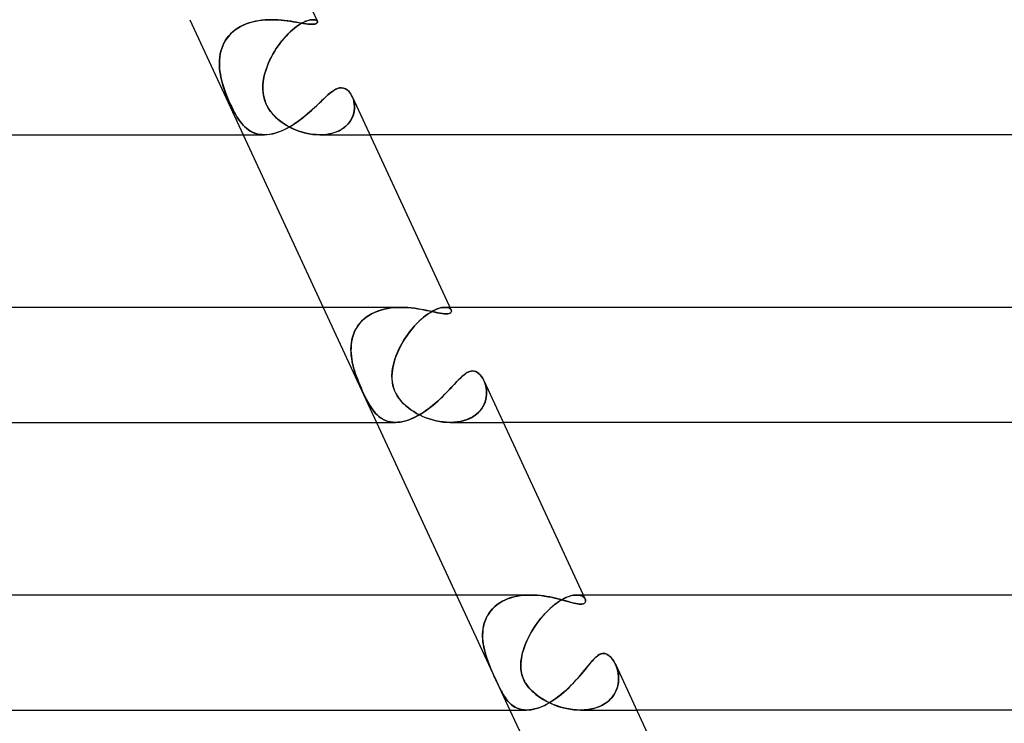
# Model space of a CAD drawing. Header units: millimetres. Extents: x -273 to 273, y -2 to 200.
# Tile 54 of 61: x 204 to 238, y 20 to 44. Entities that reach past the tile are written whole.
import ezdxf

# ---------------------------------------------------------------- set-up
doc = ezdxf.new("R2010")
doc.units = ezdxf.units.MM
doc.layers.add('HIDDEN', color=7, linetype='Continuous')
doc.layers.add('THICK', color=7, linetype='Continuous')

msp = doc.modelspace()

# ---------------------------------------------------------------- linework, layer by layer
at = {"layer": 'HIDDEN'}
for p, q in [((209.477, 44), (211.332, 40)), ((211.434, 43.852), (211.333, 43.809)), ((211.337, 43.811), (211.438, 43.853)), ((211.539, 43.889), (211.434, 43.852)), ((211.438, 43.853), (211.543, 43.89)), ((211.646, 43.92), (211.539, 43.889)), ((211.543, 43.89), (211.651, 43.921)), ((211.755, 43.946), (211.646, 43.92)), ((211.651, 43.921), (211.76, 43.947)), ((211.866, 43.966), (211.755, 43.946)), ((211.76, 43.947), (211.871, 43.967)), ((211.979, 43.982), (211.866, 43.966)), ((211.871, 43.967), (211.982, 43.982)), ((212.091, 43.992), (211.979, 43.982)), ((211.982, 43.982), (212.094, 43.992)), ((212.204, 43.998), (212.091, 43.992)), ((212.094, 43.992), (212.205, 43.998)), ((212.316, 44), (212.204, 43.998)), ((212.205, 43.998), (212.316, 44)), ((212.432, 43.998), (212.316, 44)), ((212.548, 43.992), (212.432, 43.998)), ((212.661, 43.984), (212.548, 43.992)), ((212.772, 43.972), (212.661, 43.984)), ((212.88, 43.959), (212.772, 43.972)), ((212.984, 43.944), (212.88, 43.959)), ((213.084, 43.928), (212.984, 43.944)), ((213.18, 43.912), (213.084, 43.928)), ((213.271, 43.897), (213.18, 43.912)), ((213.327, 43.851), (213.259, 43.808)), ((213.262, 43.81), (213.33, 43.853)), ((213.359, 43.882), (213.271, 43.897)), ((213.393, 43.888), (213.327, 43.851)), ((213.33, 43.853), (213.396, 43.89)), ((213.443, 43.868), (213.359, 43.882)), ((213.457, 43.92), (213.393, 43.888)), ((213.396, 43.89), (213.46, 43.921)), ((213.521, 43.857), (213.443, 43.868)), ((213.517, 43.946), (213.457, 43.92)), ((213.46, 43.921), (213.519, 43.947)), ((213.574, 43.966), (213.517, 43.946)), ((213.519, 43.947), (213.576, 43.967)), ((213.594, 43.848), (213.521, 43.857)), ((213.627, 43.981), (213.574, 43.966)), ((213.576, 43.967), (213.628, 43.982)), ((213.676, 43.992), (213.627, 43.981)), ((213.628, 43.982), (213.677, 43.992)), ((213.721, 43.998), (213.676, 43.992)), ((213.677, 43.992), (213.722, 43.998)), ((213.762, 44), (213.721, 43.998)), ((213.722, 43.998), (213.762, 44)), ((213.762, 44), (213.802, 43.998)), ((213.801, 43.998), (213.762, 44)), ((213.825, 43.85), (213.778, 43.843)), ((213.835, 43.992), (213.801, 43.998)), ((213.802, 43.998), (213.836, 43.992)), ((213.862, 43.861), (213.825, 43.85)), ((213.864, 43.983), (213.835, 43.992)), ((213.836, 43.992), (213.864, 43.982)), ((213.889, 43.875), (213.862, 43.861)), ((213.886, 43.97), (213.864, 43.983)), ((213.864, 43.982), (213.887, 43.97)), ((213.903, 43.956), (213.886, 43.97)), ((213.887, 43.97), (213.903, 43.956)), ((213.907, 43.891), (213.889, 43.875)), ((213.903, 43.956), (213.914, 43.941)), ((213.914, 43.941), (213.903, 43.956)), ((213.916, 43.907), (213.907, 43.891)), ((213.914, 43.941), (213.918, 43.924)), ((213.918, 43.924), (213.916, 43.907)), ((210.896, 43.507), (210.827, 43.431)), ((210.829, 43.434), (210.899, 43.51)), ((210.972, 43.578), (210.896, 43.507)), ((210.899, 43.51), (210.975, 43.581)), ((211.054, 43.644), (210.972, 43.578)), ((210.975, 43.581), (211.058, 43.647)), ((211.141, 43.704), (211.054, 43.644)), ((211.058, 43.647), (211.146, 43.707)), ((211.234, 43.759), (211.141, 43.704)), ((211.146, 43.707), (211.24, 43.762)), ((211.333, 43.809), (211.234, 43.759)), ((211.24, 43.762), (211.337, 43.811)), ((212.825, 43.433), (212.898, 43.508)), ((212.969, 43.577), (212.895, 43.506)), ((212.898, 43.508), (212.972, 43.58)), ((213.042, 43.643), (212.969, 43.577)), ((212.972, 43.58), (213.046, 43.646)), ((213.115, 43.703), (213.042, 43.643)), ((213.046, 43.646), (213.119, 43.707)), ((213.188, 43.759), (213.115, 43.703)), ((213.119, 43.707), (213.192, 43.761)), ((213.259, 43.808), (213.188, 43.759)), ((213.192, 43.761), (213.262, 43.81)), ((213.661, 43.842), (213.594, 43.848)), ((213.72, 43.84), (213.661, 43.842)), ((213.778, 43.843), (213.72, 43.84)), ((210.619, 43.09), (210.661, 43.181)), ((210.66, 43.179), (210.619, 43.089)), ((210.709, 43.266), (210.66, 43.179)), ((210.661, 43.181), (210.71, 43.269)), ((210.764, 43.35), (210.709, 43.266)), ((210.71, 43.269), (210.766, 43.354)), ((210.827, 43.431), (210.764, 43.35)), ((210.766, 43.354), (210.829, 43.434)), ((212.612, 43.178), (212.546, 43.088)), ((212.547, 43.089), (212.613, 43.179)), ((212.68, 43.265), (212.612, 43.178)), ((212.613, 43.179), (212.682, 43.268)), ((212.75, 43.349), (212.68, 43.265)), ((212.682, 43.268), (212.753, 43.352)), ((212.822, 43.429), (212.75, 43.349)), ((212.753, 43.352), (212.825, 43.433)), ((212.895, 43.506), (212.822, 43.429)), ((210.534, 42.803), (210.555, 42.901)), ((210.556, 42.901), (210.534, 42.804)), ((210.555, 42.901), (210.584, 42.996)), ((210.584, 42.996), (210.556, 42.901)), ((210.584, 42.996), (210.619, 43.09)), ((210.619, 43.089), (210.584, 42.996)), ((212.423, 42.9), (212.366, 42.803)), ((212.366, 42.802), (212.423, 42.899)), ((212.423, 42.899), (212.483, 42.995)), ((212.483, 42.995), (212.423, 42.9)), ((212.483, 42.995), (212.547, 43.089)), ((212.546, 43.088), (212.483, 42.995)), ((210.504, 42.502), (210.508, 42.603)), ((210.506, 42.401), (210.504, 42.502)), ((210.509, 42.607), (210.505, 42.506)), ((210.505, 42.506), (210.506, 42.405)), ((210.508, 42.603), (210.518, 42.703)), ((210.518, 42.706), (210.509, 42.607)), ((210.534, 42.804), (210.518, 42.706)), ((210.518, 42.703), (210.534, 42.803)), ((212.175, 42.4), (212.216, 42.501)), ((212.218, 42.505), (212.176, 42.404)), ((212.216, 42.501), (212.262, 42.602)), ((212.264, 42.606), (212.218, 42.505)), ((212.262, 42.602), (212.312, 42.702)), ((212.313, 42.705), (212.264, 42.606)), ((212.312, 42.702), (212.366, 42.802)), ((212.366, 42.803), (212.313, 42.705)), ((210.506, 42.405), (210.512, 42.303)), ((210.512, 42.3), (210.506, 42.401)), ((210.512, 42.303), (210.523, 42.202)), ((210.523, 42.199), (210.512, 42.3)), ((210.523, 42.202), (210.538, 42.101)), ((210.539, 42.099), (210.523, 42.199)), ((212.077, 42.099), (212.105, 42.199)), ((212.106, 42.202), (212.078, 42.101)), ((212.105, 42.199), (212.138, 42.299)), ((212.139, 42.303), (212.106, 42.202)), ((212.138, 42.299), (212.175, 42.4)), ((212.176, 42.404), (212.139, 42.303)), ((210.538, 42.101), (210.558, 42)), ((210.558, 42), (210.539, 42.099)), ((210.59, 41.863), (210.558, 42)), ((210.558, 42), (210.592, 41.855)), ((210.628, 41.726), (210.59, 41.863)), ((210.592, 41.855), (210.632, 41.713)), ((212.03, 41.855), (212.017, 41.712)), ((212.018, 41.73), (212.032, 41.865)), ((212.055, 42), (212.03, 41.855)), ((212.032, 41.865), (212.055, 42)), ((212.078, 42.101), (212.055, 42)), ((212.055, 42), (212.077, 42.099)), ((210.673, 41.588), (210.628, 41.726)), ((210.632, 41.713), (210.678, 41.572)), ((210.722, 41.45), (210.673, 41.588)), ((210.678, 41.572), (210.726, 41.439)), ((212.015, 41.595), (212.018, 41.73)), ((212.025, 41.459), (212.015, 41.595)), ((212.017, 41.712), (212.016, 41.572)), ((212.016, 41.572), (212.027, 41.438)), ((212.047, 41.324), (212.025, 41.459)), ((214.337, 41.432), (214.404, 41.486)), ((214.404, 41.486), (214.472, 41.534)), ((214.472, 41.534), (214.541, 41.575)), ((214.541, 41.575), (214.61, 41.606)), ((214.61, 41.606), (214.678, 41.626)), ((214.678, 41.626), (214.745, 41.632)), ((214.745, 41.632), (214.818, 41.624)), ((214.818, 41.624), (214.888, 41.598)), ((214.888, 41.598), (214.952, 41.557)), ((214.952, 41.557), (215.01, 41.504)), ((215.01, 41.504), (215.061, 41.44)), ((210.776, 41.313), (210.722, 41.45)), ((210.726, 41.439), (210.775, 41.315)), ((210.775, 41.315), (210.824, 41.199)), ((210.832, 41.18), (210.776, 41.313)), ((210.824, 41.199), (210.872, 41.091)), ((210.891, 41.05), (210.832, 41.18)), ((212.027, 41.438), (212.049, 41.314)), ((212.083, 41.193), (212.047, 41.324)), ((212.049, 41.314), (212.081, 41.199)), ((212.081, 41.199), (212.122, 41.09)), ((212.133, 41.065), (212.083, 41.193)), ((213.972, 41.094), (214.051, 41.17)), ((214.051, 41.17), (214.127, 41.243)), ((214.127, 41.243), (214.2, 41.311)), ((214.2, 41.311), (214.27, 41.374)), ((214.27, 41.374), (214.337, 41.432)), ((215.061, 41.44), (215.106, 41.368)), ((215.106, 41.368), (215.143, 41.288)), ((215.166, 41.224), (215.141, 41.293)), ((215.143, 41.288), (215.168, 41.216)), ((215.185, 41.152), (215.166, 41.224)), ((215.168, 41.216), (215.187, 41.142)), ((215.198, 41.076), (215.185, 41.152)), ((215.187, 41.142), (215.2, 41.064)), ((210.872, 41.091), (210.92, 40.989)), ((210.951, 40.925), (210.891, 41.05)), ((210.92, 40.989), (210.967, 40.892)), ((211.012, 40.806), (210.951, 40.925)), ((210.967, 40.892), (211.016, 40.799)), ((211.071, 40.699), (211.012, 40.806)), ((211.016, 40.799), (211.065, 40.711)), ((212.122, 41.09), (212.171, 40.988)), ((212.197, 40.941), (212.133, 41.065)), ((212.171, 40.988), (212.228, 40.891)), ((212.275, 40.823), (212.197, 40.941)), ((212.228, 40.891), (212.294, 40.798)), ((212.361, 40.716), (212.275, 40.823)), ((212.294, 40.798), (212.367, 40.71)), ((213.528, 40.69), (213.623, 40.771)), ((213.623, 40.771), (213.715, 40.853)), ((213.715, 40.853), (213.804, 40.935)), ((213.804, 40.935), (213.89, 41.016)), ((213.89, 41.016), (213.972, 41.094)), ((215.196, 40.824), (215.18, 40.743)), ((215.183, 40.757), (215.198, 40.838)), ((215.204, 40.905), (215.196, 40.824)), ((215.205, 40.998), (215.198, 41.076)), ((215.198, 40.838), (215.205, 40.918)), ((215.2, 41.064), (215.206, 40.985)), ((215.206, 40.985), (215.204, 40.905)), ((215.205, 40.918), (215.205, 40.998)), ((211.065, 40.711), (211.114, 40.627)), ((211.128, 40.605), (211.071, 40.699)), ((211.114, 40.627), (211.165, 40.547)), ((211.182, 40.523), (211.128, 40.605)), ((211.165, 40.547), (211.217, 40.473)), ((211.233, 40.452), (211.182, 40.523)), ((211.217, 40.473), (211.271, 40.403)), ((211.285, 40.387), (211.233, 40.452)), ((212.452, 40.62), (212.361, 40.716)), ((212.367, 40.71), (212.446, 40.626)), ((212.446, 40.626), (212.532, 40.547)), ((212.545, 40.536), (212.452, 40.62)), ((212.532, 40.547), (212.624, 40.472)), ((212.636, 40.463), (212.545, 40.536)), ((212.624, 40.472), (212.721, 40.402)), ((212.731, 40.396), (212.636, 40.463)), ((213.12, 40.383), (213.225, 40.455)), ((213.225, 40.455), (213.329, 40.531)), ((213.329, 40.531), (213.43, 40.61)), ((213.43, 40.61), (213.528, 40.69)), ((215.033, 40.435), (214.974, 40.365)), ((214.983, 40.375), (215.041, 40.446)), ((215.082, 40.509), (215.033, 40.435)), ((215.041, 40.446), (215.089, 40.52)), ((215.123, 40.585), (215.082, 40.509)), ((215.089, 40.52), (215.129, 40.597)), ((215.156, 40.663), (215.123, 40.585)), ((215.129, 40.597), (215.16, 40.677)), ((215.18, 40.743), (215.156, 40.663)), ((215.16, 40.677), (215.183, 40.757)), ((211.271, 40.403), (211.327, 40.338)), ((211.339, 40.325), (211.285, 40.387)), ((211.327, 40.338), (211.386, 40.278)), ((211.397, 40.268), (211.339, 40.325)), ((211.386, 40.278), (211.447, 40.224)), ((211.457, 40.215), (211.397, 40.268)), ((211.447, 40.224), (211.511, 40.174)), ((211.52, 40.168), (211.457, 40.215)), ((211.511, 40.174), (211.579, 40.13)), ((211.587, 40.125), (211.52, 40.168)), ((211.579, 40.13), (211.65, 40.092)), ((211.658, 40.088), (211.587, 40.125)), ((211.65, 40.092), (211.726, 40.06)), ((211.732, 40.058), (211.658, 40.088)), ((212.47, 40.064), (212.577, 40.1)), ((212.577, 40.1), (212.685, 40.143)), ((212.685, 40.143), (212.794, 40.194)), ((212.721, 40.402), (212.823, 40.337)), ((212.83, 40.333), (212.731, 40.396)), ((212.794, 40.194), (212.904, 40.252)), ((212.823, 40.337), (212.929, 40.278)), ((212.935, 40.274), (212.83, 40.333)), ((212.904, 40.252), (213.013, 40.315)), ((212.929, 40.278), (213.038, 40.223)), ((213.043, 40.221), (212.935, 40.274)), ((213.013, 40.315), (213.12, 40.383)), ((213.038, 40.223), (213.151, 40.174)), ((213.156, 40.172), (213.043, 40.221)), ((213.151, 40.174), (213.267, 40.13)), ((213.272, 40.128), (213.156, 40.172)), ((213.267, 40.13), (213.386, 40.092)), ((213.39, 40.091), (213.272, 40.128)), ((213.386, 40.092), (213.507, 40.06)), ((213.511, 40.059), (213.39, 40.091)), ((214.559, 40.094), (214.455, 40.06)), ((214.464, 40.062), (214.569, 40.098)), ((214.657, 40.136), (214.559, 40.094)), ((214.569, 40.098), (214.667, 40.14)), ((214.748, 40.184), (214.657, 40.136)), ((214.667, 40.14), (214.758, 40.19)), ((214.832, 40.238), (214.748, 40.184)), ((214.758, 40.19), (214.842, 40.246)), ((214.907, 40.299), (214.832, 40.238)), ((214.842, 40.246), (214.917, 40.308)), ((214.974, 40.365), (214.907, 40.299)), ((214.917, 40.308), (214.983, 40.375)), ((211.726, 40.06), (211.805, 40.034)), ((211.809, 40.033), (211.732, 40.058)), ((211.805, 40.034), (211.888, 40.015)), ((211.89, 40.015), (211.809, 40.033)), ((211.888, 40.015), (211.976, 40.004)), ((211.975, 40.004), (211.89, 40.015)), ((212.064, 40), (211.975, 40.004)), ((211.976, 40.004), (212.066, 40)), ((212.066, 40), (212.162, 40.004)), ((212.162, 40.004), (212.261, 40.016)), ((212.261, 40.016), (212.364, 40.036)), ((212.364, 40.036), (212.47, 40.064)), ((213.507, 40.06), (213.63, 40.034)), ((213.632, 40.034), (213.511, 40.059)), ((213.63, 40.034), (213.753, 40.015)), ((213.754, 40.015), (213.632, 40.034)), ((213.753, 40.015), (213.877, 40.004)), ((213.875, 40.004), (213.754, 40.015)), ((213.996, 40), (213.875, 40.004)), ((213.877, 40.004), (213.999, 40)), ((214.116, 40.003), (213.996, 40)), ((213.999, 40), (214.12, 40.004)), ((214.003, 40), (215.742, 40)), ((214.232, 40.014), (214.116, 40.003)), ((214.12, 40.004), (214.238, 40.015)), ((214.346, 40.033), (214.232, 40.014)), ((214.238, 40.015), (214.353, 40.035)), ((214.455, 40.06), (214.346, 40.033)), ((214.353, 40.035), (214.464, 40.062)), ((214.116, 34), (215.972, 30)), ((216.232, 33.935), (216.119, 33.905)), ((216.122, 33.906), (216.235, 33.936)), ((216.347, 33.96), (216.232, 33.935)), ((216.235, 33.936), (216.35, 33.96)), ((216.464, 33.978), (216.347, 33.96)), ((216.35, 33.96), (216.467, 33.978)), ((216.582, 33.99), (216.464, 33.978)), ((216.467, 33.978), (216.585, 33.991)), ((216.701, 33.998), (216.582, 33.99)), ((216.585, 33.991), (216.703, 33.998)), ((216.821, 34), (216.701, 33.998)), ((216.703, 33.998), (216.821, 34)), ((216.941, 33.997), (216.821, 34)), ((217.061, 33.991), (216.941, 33.997)), ((217.179, 33.98), (217.061, 33.991)), ((217.296, 33.967), (217.179, 33.98)), ((217.411, 33.95), (217.296, 33.967)), ((217.523, 33.931), (217.411, 33.95)), ((217.631, 33.911), (217.523, 33.931)), ((218.061, 33.935), (217.992, 33.905)), ((217.993, 33.906), (218.062, 33.936)), ((218.126, 33.96), (218.061, 33.935)), ((218.062, 33.936), (218.128, 33.96)), ((218.189, 33.978), (218.126, 33.96)), ((218.128, 33.96), (218.19, 33.978)), ((218.247, 33.99), (218.189, 33.978)), ((218.19, 33.978), (218.248, 33.991)), ((218.301, 33.998), (218.247, 33.99)), ((218.248, 33.991), (218.302, 33.998)), ((218.351, 34), (218.301, 33.998)), ((218.302, 33.998), (218.351, 34)), ((218.526, 34), (218.35, 34)), ((218.351, 34), (218.4, 33.997)), ((218.406, 33.996), (218.351, 34)), ((218.4, 33.997), (218.443, 33.99)), ((218.454, 33.987), (218.406, 33.996)), ((218.443, 33.99), (218.481, 33.978)), ((218.495, 33.972), (218.454, 33.987)), ((218.481, 33.978), (218.512, 33.963)), ((218.528, 33.953), (218.495, 33.972)), ((218.512, 33.963), (218.537, 33.945)), ((218.553, 33.93), (218.528, 33.953)), ((218.537, 33.945), (218.557, 33.926)), ((218.57, 33.905), (218.553, 33.93)), ((218.557, 33.926), (218.57, 33.905)), ((215.447, 33.509), (215.525, 33.585)), ((215.53, 33.589), (215.453, 33.515)), ((215.525, 33.585), (215.611, 33.654)), ((215.614, 33.657), (215.53, 33.589)), ((215.611, 33.654), (215.702, 33.718)), ((215.705, 33.719), (215.614, 33.657)), ((215.702, 33.718), (215.8, 33.775)), ((215.801, 33.775), (215.705, 33.719)), ((215.8, 33.775), (215.904, 33.825)), ((215.902, 33.825), (215.801, 33.775)), ((216.009, 33.868), (215.902, 33.825)), ((215.904, 33.825), (216.011, 33.869)), ((216.119, 33.905), (216.009, 33.868)), ((216.011, 33.869), (216.122, 33.906)), ((217.444, 33.509), (217.525, 33.585)), ((217.53, 33.589), (217.451, 33.515)), ((217.525, 33.585), (217.607, 33.654)), ((217.61, 33.657), (217.53, 33.589)), ((217.607, 33.654), (217.687, 33.718)), ((217.689, 33.719), (217.61, 33.657)), ((217.735, 33.89), (217.631, 33.911)), ((217.687, 33.718), (217.767, 33.775)), ((217.767, 33.775), (217.689, 33.719)), ((217.834, 33.868), (217.735, 33.89)), ((217.767, 33.775), (217.845, 33.825)), ((217.844, 33.825), (217.767, 33.775)), ((217.929, 33.848), (217.834, 33.868)), ((217.919, 33.868), (217.844, 33.825)), ((217.845, 33.825), (217.921, 33.869)), ((217.992, 33.905), (217.919, 33.868)), ((217.921, 33.869), (217.993, 33.906)), ((218.018, 33.828), (217.929, 33.848)), ((218.104, 33.81), (218.018, 33.828)), ((218.185, 33.795), (218.104, 33.81)), ((218.261, 33.783), (218.185, 33.795)), ((218.33, 33.775), (218.261, 33.783)), ((218.391, 33.772), (218.33, 33.775)), ((218.45, 33.776), (218.391, 33.772)), ((218.497, 33.786), (218.45, 33.776)), ((218.532, 33.801), (218.497, 33.786)), ((218.556, 33.819), (218.532, 33.801)), ((218.571, 33.84), (218.556, 33.819)), ((218.57, 33.905), (218.577, 33.883)), ((218.577, 33.862), (218.571, 33.84)), ((218.577, 33.883), (218.577, 33.862)), ((215.209, 33.159), (215.257, 33.252)), ((215.266, 33.269), (215.219, 33.179)), ((215.257, 33.252), (215.312, 33.342)), ((215.321, 33.355), (215.266, 33.269)), ((215.312, 33.342), (215.375, 33.428)), ((215.383, 33.437), (215.321, 33.355)), ((215.375, 33.428), (215.447, 33.509)), ((215.453, 33.515), (215.383, 33.437)), ((217.132, 33.159), (217.207, 33.252)), ((217.221, 33.269), (217.148, 33.179)), ((217.207, 33.252), (217.284, 33.342)), ((217.295, 33.355), (217.221, 33.269)), ((217.284, 33.342), (217.363, 33.428)), ((217.372, 33.437), (217.295, 33.355)), ((217.363, 33.428), (217.444, 33.509)), ((217.451, 33.515), (217.372, 33.437)), ((215.121, 32.895), (215.102, 32.797)), ((215.113, 32.86), (215.138, 32.962)), ((215.146, 32.992), (215.121, 32.895)), ((215.138, 32.962), (215.17, 33.062)), ((215.179, 33.086), (215.146, 32.992)), ((215.17, 33.062), (215.209, 33.159)), ((215.219, 33.179), (215.179, 33.086)), ((216.948, 32.895), (216.888, 32.797)), ((216.926, 32.86), (216.991, 32.962)), ((217.011, 32.992), (216.948, 32.895)), ((216.991, 32.962), (217.06, 33.062)), ((217.078, 33.086), (217.011, 32.992)), ((217.06, 33.062), (217.132, 33.159)), ((217.148, 33.179), (217.078, 33.086)), ((215.082, 32.543), (215.085, 32.65)), ((215.083, 32.597), (215.082, 32.496)), ((215.089, 32.697), (215.083, 32.597)), ((215.085, 32.65), (215.096, 32.756)), ((215.102, 32.797), (215.089, 32.697)), ((215.096, 32.756), (215.113, 32.86)), ((216.779, 32.597), (216.73, 32.496)), ((216.752, 32.543), (216.806, 32.65)), ((216.831, 32.697), (216.779, 32.597)), ((216.806, 32.65), (216.864, 32.756)), ((216.888, 32.797), (216.831, 32.697)), ((216.864, 32.756), (216.926, 32.86)), ((215.084, 32.435), (215.082, 32.543)), ((215.082, 32.496), (215.086, 32.395)), ((215.093, 32.326), (215.084, 32.435)), ((215.086, 32.395), (215.096, 32.295)), ((215.107, 32.217), (215.093, 32.326)), ((215.096, 32.295), (215.11, 32.196)), ((215.126, 32.108), (215.107, 32.217)), ((216.586, 32.108), (216.62, 32.217)), ((216.647, 32.295), (216.612, 32.196)), ((216.62, 32.217), (216.659, 32.326)), ((216.686, 32.395), (216.647, 32.295)), ((216.659, 32.326), (216.703, 32.435)), ((216.73, 32.496), (216.686, 32.395)), ((216.703, 32.435), (216.752, 32.543)), ((215.11, 32.196), (215.128, 32.097)), ((215.149, 32), (215.126, 32.108)), ((215.128, 32.097), (215.149, 32)), ((215.183, 31.872), (215.149, 32)), ((215.149, 32), (215.174, 31.903)), ((215.174, 31.903), (215.202, 31.808)), ((215.221, 31.746), (215.183, 31.872)), ((216.515, 31.746), (216.532, 31.872)), ((216.537, 31.903), (216.522, 31.808)), ((216.532, 31.872), (216.557, 32)), ((216.557, 32), (216.537, 31.903)), ((216.557, 32), (216.586, 32.108)), ((216.583, 32.097), (216.557, 32)), ((216.612, 32.196), (216.583, 32.097)), ((215.202, 31.808), (215.232, 31.713)), ((215.263, 31.622), (215.221, 31.746)), ((215.232, 31.713), (215.266, 31.614)), ((215.308, 31.502), (215.263, 31.622)), ((215.266, 31.614), (215.304, 31.514)), ((216.507, 31.622), (216.515, 31.746)), ((216.512, 31.713), (216.507, 31.614)), ((216.51, 31.503), (216.507, 31.622)), ((216.507, 31.614), (216.509, 31.514)), ((216.522, 31.808), (216.512, 31.713)), ((218.828, 31.482), (218.886, 31.54)), ((218.886, 31.54), (218.942, 31.593)), ((218.942, 31.593), (218.996, 31.641)), ((218.996, 31.641), (219.05, 31.683)), ((219.05, 31.683), (219.103, 31.72)), ((219.103, 31.72), (219.155, 31.749)), ((219.155, 31.749), (219.208, 31.771)), ((219.208, 31.771), (219.26, 31.785)), ((219.26, 31.785), (219.311, 31.789)), ((219.311, 31.789), (219.382, 31.78)), ((219.382, 31.78), (219.449, 31.755)), ((219.449, 31.755), (219.512, 31.714)), ((219.512, 31.714), (219.569, 31.662)), ((219.569, 31.662), (219.621, 31.599)), ((219.621, 31.599), (219.668, 31.528)), ((219.668, 31.528), (219.708, 31.451)), ((215.304, 31.514), (215.344, 31.411)), ((215.353, 31.39), (215.308, 31.502)), ((215.344, 31.411), (215.387, 31.308)), ((215.397, 31.283), (215.353, 31.39)), ((215.387, 31.308), (215.432, 31.204)), ((215.442, 31.182), (215.397, 31.283)), ((215.432, 31.204), (215.477, 31.103)), ((215.486, 31.085), (215.442, 31.182)), ((216.509, 31.514), (216.518, 31.411)), ((216.521, 31.39), (216.51, 31.503)), ((216.518, 31.411), (216.536, 31.308)), ((216.542, 31.283), (216.521, 31.39)), ((216.536, 31.308), (216.564, 31.204)), ((216.57, 31.182), (216.542, 31.283)), ((216.564, 31.204), (216.6, 31.103)), ((216.607, 31.085), (216.57, 31.182)), ((218.501, 31.136), (218.572, 31.211)), ((218.572, 31.211), (218.64, 31.284)), ((218.64, 31.284), (218.705, 31.353)), ((218.705, 31.353), (218.768, 31.42)), ((218.768, 31.42), (218.828, 31.482)), ((219.708, 31.451), (219.738, 31.379)), ((219.75, 31.343), (219.725, 31.412)), ((219.738, 31.379), (219.762, 31.303)), ((219.771, 31.27), (219.75, 31.343)), ((219.762, 31.303), (219.781, 31.223)), ((219.787, 31.194), (219.771, 31.27)), ((219.781, 31.223), (219.794, 31.141)), ((219.797, 31.116), (219.787, 31.194)), ((215.477, 31.103), (215.522, 31.006)), ((215.529, 30.991), (215.486, 31.085)), ((215.522, 31.006), (215.568, 30.912)), ((215.573, 30.901), (215.529, 30.991)), ((215.568, 30.912), (215.613, 30.82)), ((215.616, 30.814), (215.573, 30.901)), ((216.6, 31.103), (216.645, 31.006)), ((216.653, 30.992), (216.607, 31.085)), ((216.645, 31.006), (216.699, 30.912)), ((216.706, 30.902), (216.653, 30.992)), ((216.699, 30.912), (216.763, 30.82)), ((216.767, 30.815), (216.706, 30.902)), ((218.194, 30.828), (218.275, 30.905)), ((218.275, 30.905), (218.353, 30.983)), ((218.353, 30.983), (218.428, 31.06)), ((218.428, 31.06), (218.501, 31.136)), ((219.791, 30.882), (219.774, 30.794)), ((219.774, 30.795), (219.79, 30.876)), ((219.79, 30.876), (219.799, 30.956)), ((219.8, 30.969), (219.791, 30.882)), ((219.794, 31.141), (219.801, 31.056)), ((219.801, 31.036), (219.797, 31.116)), ((219.799, 30.956), (219.801, 31.036)), ((219.801, 31.056), (219.8, 30.969)), ((215.613, 30.82), (215.659, 30.733)), ((215.66, 30.731), (215.616, 30.814)), ((215.659, 30.733), (215.704, 30.652)), ((215.705, 30.651), (215.66, 30.731)), ((215.704, 30.652), (215.749, 30.575)), ((215.749, 30.575), (215.705, 30.651)), ((215.795, 30.503), (215.749, 30.575)), ((215.749, 30.575), (215.794, 30.504)), ((215.794, 30.504), (215.841, 30.437)), ((215.842, 30.436), (215.795, 30.503)), ((216.763, 30.82), (216.833, 30.733)), ((216.836, 30.731), (216.767, 30.815)), ((216.833, 30.733), (216.91, 30.652)), ((216.911, 30.651), (216.836, 30.731)), ((216.91, 30.652), (216.992, 30.575)), ((216.993, 30.575), (216.911, 30.651)), ((216.992, 30.575), (217.079, 30.504)), ((217.079, 30.504), (216.993, 30.575)), ((217.17, 30.436), (217.079, 30.504)), ((217.079, 30.504), (217.169, 30.437)), ((217.754, 30.456), (217.846, 30.527)), ((217.846, 30.527), (217.937, 30.599)), ((217.937, 30.599), (218.025, 30.674)), ((218.025, 30.674), (218.111, 30.75)), ((218.111, 30.75), (218.194, 30.828)), ((219.671, 30.541), (219.619, 30.461)), ((219.637, 30.487), (219.683, 30.561)), ((219.714, 30.623), (219.671, 30.541)), ((219.683, 30.561), (219.721, 30.637)), ((219.749, 30.707), (219.714, 30.623)), ((219.721, 30.637), (219.751, 30.716)), ((219.774, 30.794), (219.749, 30.707)), ((219.751, 30.716), (219.774, 30.795)), ((215.841, 30.437), (215.889, 30.374)), ((215.89, 30.373), (215.842, 30.436)), ((215.889, 30.374), (215.94, 30.314)), ((215.939, 30.315), (215.89, 30.373)), ((215.992, 30.261), (215.939, 30.315)), ((215.94, 30.314), (215.994, 30.259)), ((216.048, 30.21), (215.992, 30.261)), ((215.994, 30.259), (216.051, 30.208)), ((216.107, 30.164), (216.048, 30.21)), ((216.051, 30.208), (216.111, 30.161)), ((216.169, 30.123), (216.107, 30.164)), ((216.111, 30.161), (216.174, 30.12)), ((217.169, 30.437), (217.265, 30.374)), ((217.266, 30.374), (217.17, 30.436)), ((217.173, 30.12), (217.271, 30.163)), ((217.265, 30.374), (217.366, 30.314)), ((217.364, 30.315), (217.266, 30.374)), ((217.271, 30.163), (217.368, 30.212)), ((217.468, 30.261), (217.364, 30.315)), ((217.366, 30.314), (217.472, 30.259)), ((217.368, 30.212), (217.465, 30.266)), ((217.465, 30.266), (217.563, 30.325)), ((217.575, 30.211), (217.468, 30.261)), ((217.472, 30.259), (217.582, 30.208)), ((217.563, 30.325), (217.659, 30.389)), ((217.687, 30.165), (217.575, 30.211)), ((217.582, 30.208), (217.695, 30.161)), ((217.659, 30.389), (217.754, 30.456)), ((217.802, 30.123), (217.687, 30.165)), ((217.695, 30.161), (217.812, 30.12)), ((219.193, 30.129), (219.286, 30.175)), ((219.318, 30.194), (219.222, 30.142)), ((219.286, 30.175), (219.371, 30.227)), ((219.406, 30.252), (219.318, 30.194)), ((219.371, 30.227), (219.449, 30.285)), ((219.485, 30.316), (219.406, 30.252)), ((219.449, 30.285), (219.52, 30.348)), ((219.556, 30.386), (219.485, 30.316)), ((219.52, 30.348), (219.583, 30.416)), ((219.619, 30.461), (219.556, 30.386)), ((219.583, 30.416), (219.637, 30.487)), ((216.236, 30.087), (216.169, 30.123)), ((216.174, 30.12), (216.241, 30.084)), ((216.306, 30.057), (216.236, 30.087)), ((216.241, 30.084), (216.311, 30.055)), ((216.381, 30.032), (216.306, 30.057)), ((216.311, 30.055), (216.385, 30.031)), ((216.459, 30.015), (216.381, 30.032)), ((216.385, 30.031), (216.462, 30.014)), ((216.542, 30.004), (216.459, 30.015)), ((216.462, 30.014), (216.543, 30.004)), ((216.628, 30), (216.542, 30.004)), ((216.543, 30.004), (216.627, 30)), ((216.627, 30), (216.712, 30.003)), ((216.712, 30.003), (216.799, 30.013)), ((216.799, 30.013), (216.889, 30.029)), ((216.889, 30.029), (216.982, 30.053)), ((216.982, 30.053), (217.076, 30.083)), ((217.076, 30.083), (217.173, 30.12)), ((217.92, 30.087), (217.802, 30.123)), ((217.812, 30.12), (217.931, 30.084)), ((218.04, 30.057), (217.92, 30.087)), ((217.931, 30.084), (218.051, 30.055)), ((218.163, 30.033), (218.04, 30.057)), ((218.051, 30.055), (218.171, 30.031)), ((218.286, 30.015), (218.163, 30.033)), ((218.171, 30.031), (218.292, 30.014)), ((218.409, 30.004), (218.286, 30.015)), ((218.292, 30.014), (218.412, 30.004)), ((218.532, 30), (218.409, 30.004)), ((218.412, 30.004), (218.532, 30)), ((218.532, 30), (218.651, 30.003)), ((218.657, 30.004), (218.534, 30)), ((218.536, 30), (220.381, 30)), ((218.651, 30.003), (218.767, 30.014)), ((218.778, 30.015), (218.657, 30.004)), ((218.767, 30.014), (218.88, 30.032)), ((218.896, 30.035), (218.778, 30.015)), ((218.88, 30.032), (218.989, 30.057)), ((219.01, 30.063), (218.896, 30.035)), ((218.989, 30.057), (219.094, 30.089)), ((219.119, 30.098), (219.01, 30.063)), ((219.094, 30.089), (219.193, 30.129)), ((219.222, 30.142), (219.119, 30.098)), ((218.755, 24), (220.611, 20)), ((220.976, 23.977), (221.093, 23.99)), ((221.104, 23.991), (220.992, 23.979)), ((221.093, 23.99), (221.211, 23.998)), ((221.217, 23.998), (221.104, 23.991)), ((221.211, 23.998), (221.329, 24)), ((221.33, 24), (221.217, 23.998)), ((221.447, 23.998), (221.33, 24)), ((221.562, 23.991), (221.447, 23.998)), ((221.675, 23.98), (221.562, 23.991)), ((221.785, 23.967), (221.675, 23.98)), ((222.757, 23.977), (222.82, 23.99)), ((222.826, 23.991), (222.765, 23.979)), ((222.82, 23.99), (222.879, 23.998)), ((222.882, 23.998), (222.826, 23.991)), ((222.879, 23.998), (222.935, 24)), ((222.935, 24), (222.882, 23.998)), ((223.165, 24), (222.934, 24)), ((222.935, 24), (222.996, 23.996)), ((222.993, 23.997), (222.935, 24)), ((223.044, 23.988), (222.993, 23.997)), ((222.996, 23.996), (223.052, 23.986)), ((223.09, 23.975), (223.044, 23.988)), ((223.052, 23.986), (223.101, 23.97)), ((220.076, 23.588), (220.156, 23.655)), ((220.173, 23.668), (220.091, 23.601)), ((220.156, 23.655), (220.242, 23.716)), ((220.262, 23.729), (220.173, 23.668)), ((220.242, 23.716), (220.333, 23.771)), ((220.355, 23.783), (220.262, 23.729)), ((220.333, 23.771), (220.43, 23.821)), ((220.453, 23.831), (220.355, 23.783)), ((220.43, 23.821), (220.532, 23.864)), ((220.555, 23.873), (220.453, 23.831)), ((220.532, 23.864), (220.639, 23.902)), ((220.661, 23.909), (220.555, 23.873)), ((220.639, 23.902), (220.749, 23.933)), ((220.77, 23.938), (220.661, 23.909)), ((220.749, 23.933), (220.862, 23.958)), ((220.88, 23.961), (220.77, 23.938)), ((220.862, 23.958), (220.976, 23.977)), ((220.992, 23.979), (220.88, 23.961)), ((221.893, 23.95), (221.785, 23.967)), ((221.999, 23.931), (221.893, 23.95)), ((222.101, 23.91), (221.999, 23.931)), ((222.075, 23.588), (222.156, 23.655)), ((222.172, 23.668), (222.09, 23.601)), ((222.2, 23.888), (222.101, 23.91)), ((222.156, 23.655), (222.236, 23.716)), ((222.254, 23.729), (222.172, 23.668)), ((222.295, 23.864), (222.2, 23.888)), ((222.236, 23.716), (222.316, 23.771)), ((222.334, 23.783), (222.254, 23.729)), ((222.386, 23.841), (222.295, 23.864)), ((222.316, 23.771), (222.395, 23.821)), ((222.412, 23.831), (222.334, 23.783)), ((222.474, 23.817), (222.386, 23.841)), ((222.395, 23.821), (222.472, 23.864)), ((222.489, 23.873), (222.412, 23.831)), ((222.472, 23.864), (222.547, 23.902)), ((222.557, 23.794), (222.474, 23.817)), ((222.562, 23.909), (222.489, 23.873)), ((222.547, 23.902), (222.62, 23.933)), ((222.637, 23.771), (222.557, 23.794)), ((222.634, 23.938), (222.562, 23.909)), ((222.62, 23.933), (222.69, 23.958)), ((222.701, 23.961), (222.634, 23.938)), ((222.711, 23.751), (222.637, 23.771)), ((222.69, 23.958), (222.757, 23.977)), ((222.765, 23.979), (222.701, 23.961)), ((222.782, 23.732), (222.711, 23.751)), ((222.85, 23.715), (222.782, 23.732)), ((222.914, 23.701), (222.85, 23.715)), ((222.972, 23.691), (222.914, 23.701)), ((223.026, 23.684), (222.972, 23.691)), ((223.073, 23.682), (223.026, 23.684)), ((223.121, 23.685), (223.073, 23.682)), ((223.13, 23.957), (223.09, 23.975)), ((223.101, 23.97), (223.144, 23.949)), ((223.161, 23.694), (223.121, 23.685)), ((223.164, 23.936), (223.13, 23.957)), ((223.144, 23.949), (223.179, 23.924)), ((223.192, 23.708), (223.161, 23.694)), ((223.191, 23.912), (223.164, 23.936)), ((223.179, 23.924), (223.208, 23.895)), ((223.214, 23.887), (223.191, 23.912)), ((223.216, 23.726), (223.192, 23.708)), ((223.208, 23.895), (223.228, 23.864)), ((223.23, 23.86), (223.214, 23.887)), ((223.233, 23.749), (223.216, 23.726)), ((223.228, 23.864), (223.24, 23.834)), ((223.243, 23.775), (223.233, 23.749)), ((223.24, 23.834), (223.245, 23.804)), ((223.245, 23.804), (223.243, 23.775)), ((219.831, 23.28), (219.881, 23.362)), ((219.887, 23.37), (219.833, 23.284)), ((219.881, 23.362), (219.939, 23.442)), ((219.948, 23.452), (219.887, 23.37)), ((219.939, 23.442), (220.004, 23.517)), ((220.016, 23.529), (219.948, 23.452)), ((220.004, 23.517), (220.076, 23.588)), ((220.091, 23.601), (220.016, 23.529)), ((221.766, 23.28), (221.841, 23.362)), ((221.848, 23.37), (221.769, 23.284)), ((221.841, 23.362), (221.917, 23.442)), ((221.928, 23.452), (221.848, 23.37)), ((221.917, 23.442), (221.995, 23.517)), ((222.009, 23.529), (221.928, 23.452)), ((221.995, 23.517), (222.075, 23.588)), ((222.09, 23.601), (222.009, 23.529)), ((219.717, 23.006), (219.693, 22.908)), ((219.696, 22.925), (219.72, 23.016)), ((219.748, 23.101), (219.717, 23.006)), ((219.72, 23.016), (219.75, 23.106)), ((219.787, 23.194), (219.748, 23.101)), ((219.75, 23.106), (219.787, 23.194)), ((219.833, 23.284), (219.787, 23.194)), ((219.787, 23.194), (219.831, 23.28)), ((221.548, 23.006), (221.481, 22.908)), ((221.492, 22.925), (221.556, 23.016)), ((221.619, 23.101), (221.548, 23.006)), ((221.556, 23.016), (221.623, 23.106)), ((221.693, 23.194), (221.619, 23.101)), ((221.623, 23.106), (221.693, 23.194)), ((221.769, 23.284), (221.693, 23.194)), ((221.693, 23.194), (221.766, 23.28)), ((219.665, 22.707), (219.661, 22.605)), ((219.661, 22.55), (219.662, 22.644)), ((219.662, 22.644), (219.668, 22.739)), ((219.675, 22.808), (219.665, 22.707)), ((219.668, 22.739), (219.679, 22.833)), ((219.693, 22.908), (219.675, 22.808)), ((219.679, 22.833), (219.696, 22.925)), ((221.27, 22.55), (221.32, 22.644)), ((221.356, 22.707), (221.299, 22.605)), ((221.32, 22.644), (221.374, 22.739)), ((221.416, 22.808), (221.356, 22.707)), ((221.374, 22.739), (221.432, 22.833)), ((221.481, 22.908), (221.416, 22.808)), ((221.432, 22.833), (221.492, 22.925)), ((219.661, 22.605), (219.663, 22.503)), ((219.666, 22.456), (219.661, 22.55)), ((219.663, 22.503), (219.67, 22.402)), ((219.675, 22.362), (219.666, 22.456)), ((219.67, 22.402), (219.683, 22.3)), ((219.688, 22.27), (219.675, 22.362)), ((219.683, 22.3), (219.7, 22.199)), ((219.704, 22.179), (219.688, 22.27)), ((221.11, 22.179), (221.144, 22.27)), ((221.156, 22.3), (221.117, 22.199)), ((221.144, 22.27), (221.182, 22.362)), ((221.199, 22.402), (221.156, 22.3)), ((221.182, 22.362), (221.224, 22.456)), ((221.247, 22.503), (221.199, 22.402)), ((221.224, 22.456), (221.27, 22.55)), ((221.299, 22.605), (221.247, 22.503)), ((219.7, 22.199), (219.722, 22.099)), ((219.724, 22.089), (219.704, 22.179)), ((219.722, 22.099), (219.747, 22)), ((219.747, 22), (219.724, 22.089)), ((219.766, 21.935), (219.747, 22)), ((219.747, 22), (219.775, 21.904)), ((219.786, 21.871), (219.766, 21.935)), ((221.023, 21.871), (221.037, 21.935)), ((221.054, 22), (221.03, 21.904)), ((221.037, 21.935), (221.054, 22)), ((221.083, 22.099), (221.054, 22)), ((221.054, 22), (221.08, 22.089)), ((221.08, 22.089), (221.11, 22.179)), ((221.117, 22.199), (221.083, 22.099)), ((223.707, 21.918), (223.759, 21.945)), ((223.759, 21.945), (223.812, 21.963)), ((223.812, 21.963), (223.867, 21.969)), ((223.867, 21.969), (223.923, 21.963)), ((223.923, 21.963), (223.979, 21.943)), ((223.979, 21.943), (224.034, 21.912)), ((219.775, 21.904), (219.807, 21.808)), ((219.807, 21.808), (219.786, 21.871)), ((219.829, 21.744), (219.807, 21.808)), ((219.807, 21.808), (219.84, 21.713)), ((219.853, 21.68), (219.829, 21.744)), ((219.84, 21.713), (219.876, 21.62)), ((219.877, 21.616), (219.853, 21.68)), ((219.876, 21.62), (219.913, 21.528)), ((219.903, 21.552), (219.877, 21.616)), ((220.99, 21.62), (220.988, 21.528)), ((220.988, 21.552), (220.99, 21.616)), ((220.998, 21.713), (220.99, 21.62)), ((220.99, 21.616), (220.995, 21.68)), ((220.995, 21.68), (221.002, 21.744)), ((221.011, 21.808), (220.998, 21.713)), ((221.002, 21.744), (221.011, 21.808)), ((221.03, 21.904), (221.011, 21.808)), ((221.011, 21.808), (221.023, 21.871)), ((223.33, 21.535), (223.389, 21.606)), ((223.389, 21.606), (223.446, 21.672)), ((223.446, 21.672), (223.5, 21.734)), ((223.5, 21.734), (223.553, 21.79)), ((223.553, 21.79), (223.604, 21.839)), ((223.604, 21.839), (223.655, 21.882)), ((223.655, 21.882), (223.707, 21.918)), ((224.034, 21.912), (224.086, 21.871)), ((224.086, 21.871), (224.135, 21.821)), ((224.135, 21.821), (224.182, 21.763)), ((224.182, 21.763), (224.226, 21.697)), ((224.226, 21.697), (224.267, 21.623)), ((224.267, 21.623), (224.303, 21.544)), ((224.317, 21.508), (224.287, 21.582)), ((219.93, 21.487), (219.903, 21.552)), ((219.913, 21.528), (219.951, 21.438)), ((219.957, 21.423), (219.93, 21.487)), ((219.951, 21.438), (219.988, 21.352)), ((219.985, 21.36), (219.957, 21.423)), ((220.013, 21.296), (219.985, 21.36)), ((219.988, 21.352), (220.023, 21.272)), ((220.041, 21.234), (220.013, 21.296)), ((220.023, 21.272), (220.057, 21.198)), ((220.989, 21.487), (220.988, 21.552)), ((220.988, 21.528), (220.992, 21.438)), ((220.993, 21.423), (220.989, 21.487)), ((220.992, 21.438), (221.002, 21.352)), ((221.001, 21.36), (220.993, 21.423)), ((221.012, 21.296), (221.001, 21.36)), ((221.002, 21.352), (221.017, 21.272)), ((221.027, 21.234), (221.012, 21.296)), ((221.017, 21.272), (221.037, 21.198)), ((223.067, 21.218), (223.137, 21.301)), ((223.137, 21.301), (223.204, 21.382)), ((223.204, 21.382), (223.269, 21.46)), ((223.269, 21.46), (223.33, 21.535)), ((224.303, 21.544), (224.331, 21.469)), ((224.344, 21.43), (224.317, 21.508)), ((224.331, 21.469), (224.355, 21.389)), ((224.365, 21.349), (224.344, 21.43)), ((224.355, 21.389), (224.374, 21.306)), ((224.381, 21.265), (224.365, 21.349)), ((224.374, 21.306), (224.387, 21.22)), ((224.391, 21.179), (224.381, 21.265)), ((220.069, 21.172), (220.041, 21.234)), ((220.057, 21.198), (220.089, 21.129)), ((220.097, 21.111), (220.069, 21.172)), ((220.089, 21.129), (220.118, 21.065)), ((220.125, 21.05), (220.097, 21.111)), ((220.118, 21.065), (220.147, 21.003)), ((220.154, 20.988), (220.125, 21.05)), ((220.147, 21.003), (220.177, 20.94)), ((220.185, 20.922), (220.154, 20.988)), ((220.177, 20.94), (220.208, 20.875)), ((220.219, 20.85), (220.185, 20.922)), ((221.045, 21.172), (221.027, 21.234)), ((221.037, 21.198), (221.06, 21.129)), ((221.068, 21.111), (221.045, 21.172)), ((221.06, 21.129), (221.087, 21.065)), ((221.094, 21.05), (221.068, 21.111)), ((221.087, 21.065), (221.117, 21.003)), ((221.125, 20.989), (221.094, 21.05)), ((221.117, 21.003), (221.153, 20.94)), ((221.165, 20.922), (221.125, 20.989)), ((221.153, 20.94), (221.196, 20.875)), ((221.214, 20.85), (221.165, 20.922)), ((222.754, 20.876), (222.837, 20.962)), ((222.837, 20.962), (222.917, 21.048)), ((222.917, 21.048), (222.993, 21.134)), ((222.993, 21.134), (223.067, 21.218)), ((224.362, 20.826), (224.38, 20.914)), ((224.385, 20.949), (224.369, 20.857)), ((224.38, 20.914), (224.391, 21.003)), ((224.393, 21.041), (224.385, 20.949)), ((224.387, 21.22), (224.393, 21.131)), ((224.394, 21.091), (224.391, 21.179)), ((224.391, 21.003), (224.394, 21.091)), ((224.393, 21.131), (224.393, 21.041)), ((220.208, 20.875), (220.24, 20.808)), ((220.257, 20.772), (220.219, 20.85)), ((220.24, 20.808), (220.274, 20.74)), ((220.298, 20.691), (220.257, 20.772)), ((220.274, 20.74), (220.308, 20.671)), ((220.343, 20.607), (220.298, 20.691)), ((220.308, 20.671), (220.343, 20.606)), ((220.389, 20.527), (220.343, 20.607)), ((220.343, 20.606), (220.379, 20.543)), ((221.196, 20.875), (221.246, 20.808)), ((221.275, 20.772), (221.214, 20.85)), ((221.246, 20.808), (221.304, 20.74)), ((221.35, 20.691), (221.275, 20.772)), ((221.304, 20.74), (221.37, 20.671)), ((221.439, 20.607), (221.35, 20.691)), ((221.37, 20.671), (221.44, 20.606)), ((221.535, 20.527), (221.439, 20.607)), ((221.44, 20.606), (221.515, 20.543)), ((222.396, 20.546), (222.489, 20.625)), ((222.489, 20.625), (222.58, 20.707)), ((222.58, 20.707), (222.668, 20.79)), ((222.668, 20.79), (222.754, 20.876)), ((224.207, 20.494), (224.258, 20.573)), ((224.268, 20.59), (224.215, 20.506)), ((224.258, 20.573), (224.301, 20.655)), ((224.311, 20.677), (224.268, 20.59)), ((224.301, 20.655), (224.335, 20.739)), ((224.345, 20.767), (224.311, 20.677)), ((224.335, 20.739), (224.362, 20.826)), ((224.369, 20.857), (224.345, 20.767)), ((220.379, 20.543), (220.415, 20.483)), ((220.436, 20.45), (220.389, 20.527)), ((220.415, 20.483), (220.453, 20.425)), ((220.486, 20.378), (220.436, 20.45)), ((220.453, 20.425), (220.492, 20.371)), ((220.539, 20.311), (220.486, 20.378)), ((220.492, 20.371), (220.533, 20.319)), ((220.533, 20.319), (220.576, 20.27)), ((220.596, 20.249), (220.539, 20.311)), ((220.576, 20.27), (220.622, 20.224)), ((220.656, 20.193), (220.596, 20.249)), ((220.622, 20.224), (220.671, 20.181)), ((221.515, 20.543), (221.594, 20.483)), ((221.64, 20.45), (221.535, 20.527)), ((221.594, 20.483), (221.677, 20.425)), ((221.752, 20.378), (221.64, 20.45)), ((221.677, 20.425), (221.764, 20.371)), ((221.87, 20.311), (221.752, 20.378)), ((221.764, 20.371), (221.855, 20.319)), ((221.813, 20.162), (221.911, 20.213)), ((221.855, 20.319), (221.951, 20.27)), ((221.993, 20.249), (221.87, 20.311)), ((221.911, 20.213), (222.009, 20.269)), ((221.951, 20.27), (222.05, 20.224)), ((222.121, 20.193), (221.993, 20.249)), ((222.009, 20.269), (222.106, 20.331)), ((222.05, 20.224), (222.153, 20.181)), ((222.106, 20.331), (222.204, 20.398)), ((222.204, 20.398), (222.301, 20.47)), ((222.301, 20.47), (222.396, 20.546)), ((223.907, 20.216), (223.805, 20.159)), ((223.829, 20.171), (223.92, 20.224)), ((223.999, 20.28), (223.907, 20.216)), ((223.92, 20.224), (224.003, 20.283)), ((224.081, 20.35), (223.999, 20.28)), ((224.003, 20.283), (224.079, 20.348)), ((224.079, 20.348), (224.147, 20.418)), ((224.153, 20.425), (224.081, 20.35)), ((224.147, 20.418), (224.207, 20.494)), ((224.215, 20.506), (224.153, 20.425)), ((220.72, 20.144), (220.656, 20.193)), ((220.671, 20.181), (220.724, 20.141)), ((220.789, 20.101), (220.72, 20.144)), ((220.724, 20.141), (220.78, 20.106)), ((220.78, 20.106), (220.839, 20.075)), ((220.861, 20.066), (220.789, 20.101)), ((220.839, 20.075), (220.902, 20.049)), ((220.937, 20.037), (220.861, 20.066)), ((220.902, 20.049), (220.969, 20.028)), ((221.017, 20.017), (220.937, 20.037)), ((220.969, 20.028), (221.04, 20.013)), ((221.102, 20.004), (221.017, 20.017)), ((221.04, 20.013), (221.114, 20.003)), ((221.191, 20), (221.102, 20.004)), ((221.114, 20.003), (221.191, 20)), ((221.191, 20), (221.271, 20.003)), ((221.271, 20.003), (221.355, 20.013)), ((221.355, 20.013), (221.441, 20.029)), ((221.441, 20.029), (221.531, 20.052)), ((221.531, 20.052), (221.622, 20.082)), ((221.622, 20.082), (221.717, 20.119)), ((221.717, 20.119), (221.813, 20.162)), ((222.253, 20.144), (222.121, 20.193)), ((222.153, 20.181), (222.26, 20.141)), ((222.386, 20.101), (222.253, 20.144)), ((222.26, 20.141), (222.369, 20.106)), ((222.369, 20.106), (222.482, 20.075)), ((222.521, 20.066), (222.386, 20.101)), ((222.482, 20.075), (222.597, 20.049)), ((222.658, 20.037), (222.521, 20.066)), ((222.597, 20.049), (222.713, 20.028)), ((222.794, 20.017), (222.658, 20.037)), ((222.713, 20.028), (222.83, 20.013)), ((222.93, 20.004), (222.794, 20.017)), ((222.83, 20.013), (222.948, 20.003)), ((223.065, 20), (222.93, 20.004)), ((222.948, 20.003), (223.065, 20)), ((223.199, 20.004), (223.065, 20)), ((223.065, 20), (223.182, 20.003)), ((223.067, 20), (225.021, 20)), ((223.182, 20.003), (223.298, 20.013)), ((223.33, 20.017), (223.199, 20.004)), ((223.298, 20.013), (223.412, 20.03)), ((223.458, 20.04), (223.33, 20.017)), ((223.412, 20.03), (223.523, 20.055)), ((223.581, 20.071), (223.458, 20.04)), ((223.523, 20.055), (223.629, 20.086)), ((223.697, 20.111), (223.581, 20.071)), ((223.629, 20.086), (223.732, 20.125)), ((223.805, 20.159), (223.697, 20.111)), ((223.732, 20.125), (223.829, 20.171))]:
    msp.add_line(p, q, dxfattribs=at)
at = {"layer": 'THICK'}
for p, q in [((210.54, 51.212), (213.914, 43.941)), ((212.316, 44), (212.431, 43.998)), ((212.431, 43.998), (212.544, 43.993)), ((212.544, 43.993), (212.655, 43.984)), ((212.655, 43.984), (212.762, 43.973)), ((212.762, 43.973), (212.867, 43.96)), ((212.867, 43.96), (212.968, 43.946)), ((212.968, 43.946), (213.065, 43.931)), ((213.065, 43.931), (213.159, 43.916)), ((213.159, 43.916), (213.251, 43.9)), ((213.251, 43.9), (213.341, 43.885)), ((213.341, 43.885), (213.428, 43.87)), ((213.428, 43.87), (213.511, 43.858)), ((213.511, 43.858), (213.588, 43.849)), ((213.777, 43.843), (213.823, 43.849)), ((213.823, 43.849), (213.86, 43.86)), ((213.86, 43.86), (213.887, 43.873)), ((213.887, 43.873), (213.905, 43.889)), ((213.905, 43.889), (213.915, 43.906)), ((213.918, 43.923), (213.914, 43.941)), ((213.915, 43.906), (213.918, 43.923)), ((213.588, 43.849), (213.658, 43.842)), ((213.658, 43.842), (213.72, 43.84)), ((213.72, 43.84), (213.777, 43.843)), ((214.419, 41.496), (214.35, 41.443)), ((214.486, 41.542), (214.419, 41.496)), ((214.552, 41.58), (214.486, 41.542)), ((214.617, 41.609), (214.552, 41.58)), ((214.682, 41.626), (214.617, 41.609)), ((214.745, 41.632), (214.682, 41.626)), ((214.821, 41.623), (214.745, 41.632)), ((214.892, 41.596), (214.821, 41.623)), ((214.957, 41.554), (214.892, 41.596)), ((215.014, 41.5), (214.957, 41.554)), ((215.064, 41.437), (215.014, 41.5)), ((214.061, 41.18), (213.984, 41.106)), ((214.136, 41.251), (214.061, 41.18)), ((214.209, 41.32), (214.136, 41.251)), ((214.281, 41.384), (214.209, 41.32)), ((214.35, 41.443), (214.281, 41.384)), ((215.105, 41.369), (215.064, 41.437)), ((215.141, 41.293), (215.105, 41.369)), ((215.126, 41.328), (218.57, 33.905)), ((213.648, 40.793), (213.557, 40.714)), ((213.736, 40.872), (213.648, 40.793)), ((213.821, 40.951), (213.736, 40.872)), ((213.904, 41.029), (213.821, 40.951)), ((213.984, 41.106), (213.904, 41.029)), ((213.27, 40.487), (213.169, 40.416)), ((213.368, 40.561), (213.27, 40.487)), ((213.463, 40.637), (213.368, 40.561)), ((213.557, 40.714), (213.463, 40.637)), ((212.547, 40.089), (212.445, 40.057)), ((212.651, 40.129), (212.547, 40.089)), ((212.755, 40.175), (212.651, 40.129)), ((212.859, 40.227), (212.755, 40.175)), ((212.963, 40.285), (212.859, 40.227)), ((213.067, 40.349), (212.963, 40.285)), ((213.169, 40.416), (213.067, 40.349)), ((2, 40), (212.069, 40)), ((211.332, 40), (214.116, 34)), ((212.155, 40.003), (212.064, 40)), ((212.249, 40.014), (212.155, 40.003)), ((212.346, 40.031), (212.249, 40.014)), ((212.445, 40.057), (212.346, 40.031)), ((246, 40), (215.742, 40)), ((216.819, 34), (1.531, 34)), ((216.821, 34), (216.941, 33.998)), ((216.941, 33.998), (217.06, 33.991)), ((217.06, 33.991), (217.178, 33.981)), ((217.178, 33.981), (217.293, 33.967)), ((217.293, 33.967), (217.404, 33.951)), ((217.404, 33.951), (217.512, 33.933)), ((217.512, 33.933), (217.616, 33.914)), ((251.25, 34), (218.526, 34)), ((217.616, 33.914), (217.715, 33.894)), ((217.715, 33.894), (217.81, 33.874)), ((217.81, 33.874), (217.902, 33.853)), ((217.902, 33.853), (217.994, 33.833)), ((217.994, 33.833), (218.084, 33.814)), ((218.084, 33.814), (218.17, 33.797)), ((218.17, 33.797), (218.252, 33.784)), ((218.252, 33.784), (218.326, 33.775)), ((218.326, 33.775), (218.391, 33.772)), ((218.391, 33.772), (218.448, 33.776)), ((218.448, 33.776), (218.494, 33.785)), ((218.494, 33.785), (218.529, 33.799)), ((218.529, 33.799), (218.553, 33.816)), ((218.553, 33.816), (218.569, 33.837)), ((218.569, 33.837), (218.577, 33.859)), ((218.577, 33.882), (218.57, 33.905)), ((218.577, 33.859), (218.577, 33.882)), ((218.876, 31.531), (218.811, 31.465)), ((218.94, 31.591), (218.876, 31.531)), ((219.003, 31.646), (218.94, 31.591)), ((219.065, 31.694), (219.003, 31.646)), ((219.126, 31.734), (219.065, 31.694)), ((219.188, 31.764), (219.126, 31.734)), ((219.25, 31.783), (219.188, 31.764)), ((219.311, 31.789), (219.25, 31.783)), ((219.368, 31.784), (219.311, 31.789)), ((219.423, 31.767), (219.368, 31.784)), ((219.476, 31.739), (219.423, 31.767)), ((219.526, 31.702), (219.476, 31.739)), ((219.573, 31.657), (219.526, 31.702)), ((219.617, 31.606), (219.573, 31.657)), ((219.657, 31.547), (219.617, 31.606)), ((219.693, 31.482), (219.657, 31.547)), ((218.606, 31.248), (218.532, 31.169)), ((218.677, 31.323), (218.606, 31.248)), ((218.745, 31.396), (218.677, 31.323)), ((218.811, 31.465), (218.745, 31.396)), ((219.725, 31.412), (219.693, 31.482)), ((219.707, 31.453), (223.231, 23.857)), ((218.202, 30.835), (218.111, 30.751)), ((218.29, 30.92), (218.202, 30.835)), ((218.374, 31.004), (218.29, 30.92)), ((218.455, 31.087), (218.374, 31.004)), ((218.532, 31.169), (218.455, 31.087)), ((217.823, 30.509), (217.722, 30.433)), ((217.922, 30.587), (217.823, 30.509)), ((218.018, 30.668), (217.922, 30.587)), ((218.111, 30.751), (218.018, 30.668)), ((217.308, 30.181), (217.204, 30.133)), ((217.412, 30.235), (217.308, 30.181)), ((217.516, 30.296), (217.412, 30.235)), ((217.619, 30.362), (217.516, 30.296)), ((217.722, 30.433), (217.619, 30.362)), ((2, 30), (216.629, 30)), ((215.972, 30), (218.755, 24)), ((216.716, 30.003), (216.628, 30)), ((216.808, 30.014), (216.716, 30.003)), ((216.903, 30.033), (216.808, 30.014)), ((217.001, 30.058), (216.903, 30.033)), ((217.101, 30.092), (217.001, 30.058)), ((217.204, 30.133), (217.101, 30.092)), ((251.25, 30), (220.381, 30)), ((221.328, 24), (1.606, 24)), ((221.329, 24), (221.452, 23.997)), ((221.452, 23.997), (221.575, 23.99)), ((221.575, 23.99), (221.697, 23.978)), ((256.5, 24), (223.165, 24)), ((221.697, 23.978), (221.818, 23.962)), ((221.818, 23.962), (221.937, 23.942)), ((221.937, 23.942), (222.055, 23.92)), ((222.055, 23.92), (222.169, 23.895)), ((222.169, 23.895), (222.28, 23.868)), ((222.28, 23.868), (222.386, 23.841)), ((222.386, 23.841), (222.487, 23.813)), ((222.487, 23.813), (222.583, 23.786)), ((222.583, 23.786), (222.672, 23.761)), ((222.672, 23.761), (222.755, 23.739)), ((222.755, 23.739), (222.831, 23.719)), ((222.831, 23.719), (222.901, 23.704)), ((222.901, 23.704), (222.964, 23.692)), ((222.964, 23.692), (223.021, 23.685)), ((223.021, 23.685), (223.073, 23.682)), ((223.073, 23.682), (223.117, 23.684)), ((223.117, 23.684), (223.155, 23.692)), ((223.155, 23.692), (223.186, 23.704)), ((223.186, 23.704), (223.21, 23.72)), ((223.21, 23.72), (223.227, 23.739)), ((223.227, 23.739), (223.238, 23.761)), ((223.24, 23.834), (223.23, 23.86)), ((223.238, 23.761), (223.244, 23.784)), ((223.245, 23.809), (223.24, 23.834)), ((223.244, 23.784), (223.245, 23.809)), ((223.721, 21.926), (223.672, 21.895)), ((223.77, 21.95), (223.721, 21.926)), ((223.819, 21.964), (223.77, 21.95)), ((223.867, 21.969), (223.819, 21.964)), ((223.931, 21.961), (223.867, 21.969)), ((223.992, 21.937), (223.931, 21.961)), ((224.05, 21.901), (223.992, 21.937)), ((223.418, 21.64), (223.361, 21.573)), ((223.472, 21.702), (223.418, 21.64)), ((223.524, 21.76), (223.472, 21.702)), ((223.574, 21.811), (223.524, 21.76)), ((223.623, 21.856), (223.574, 21.811)), ((223.672, 21.895), (223.623, 21.856)), ((224.104, 21.854), (224.05, 21.901)), ((224.155, 21.798), (224.104, 21.854)), ((224.203, 21.734), (224.155, 21.798)), ((224.247, 21.661), (224.203, 21.734)), ((224.287, 21.582), (224.247, 21.661)), ((224.283, 21.59), (227.9, 13.794)), ((223.105, 21.263), (223.032, 21.178)), ((223.174, 21.346), (223.105, 21.263)), ((223.24, 21.425), (223.174, 21.346)), ((223.302, 21.501), (223.24, 21.425)), ((223.361, 21.573), (223.302, 21.501)), ((222.79, 20.912), (222.702, 20.823)), ((222.874, 21.002), (222.79, 20.912)), ((222.955, 21.091), (222.874, 21.002)), ((223.032, 21.178), (222.955, 21.091)), ((222.418, 20.564), (222.318, 20.483)), ((222.516, 20.649), (222.418, 20.564)), ((222.611, 20.735), (222.516, 20.649)), ((222.702, 20.823), (222.611, 20.735)), ((222.004, 20.266), (221.897, 20.205)), ((222.11, 20.333), (222.004, 20.266)), ((222.215, 20.406), (222.11, 20.333)), ((222.318, 20.483), (222.215, 20.406)), ((2, 20), (221.193, 20)), ((220.611, 20), (223.395, 14)), ((221.283, 20.004), (221.191, 20)), ((221.379, 20.017), (221.283, 20.004)), ((221.478, 20.038), (221.379, 20.017)), ((221.58, 20.067), (221.478, 20.038)), ((221.684, 20.105), (221.58, 20.067)), ((221.79, 20.151), (221.684, 20.105)), ((221.897, 20.205), (221.79, 20.151)), ((256.5, 20), (225.021, 20))]:
    msp.add_line(p, q, dxfattribs=at)

doc.saveas('drawing.dxf')
